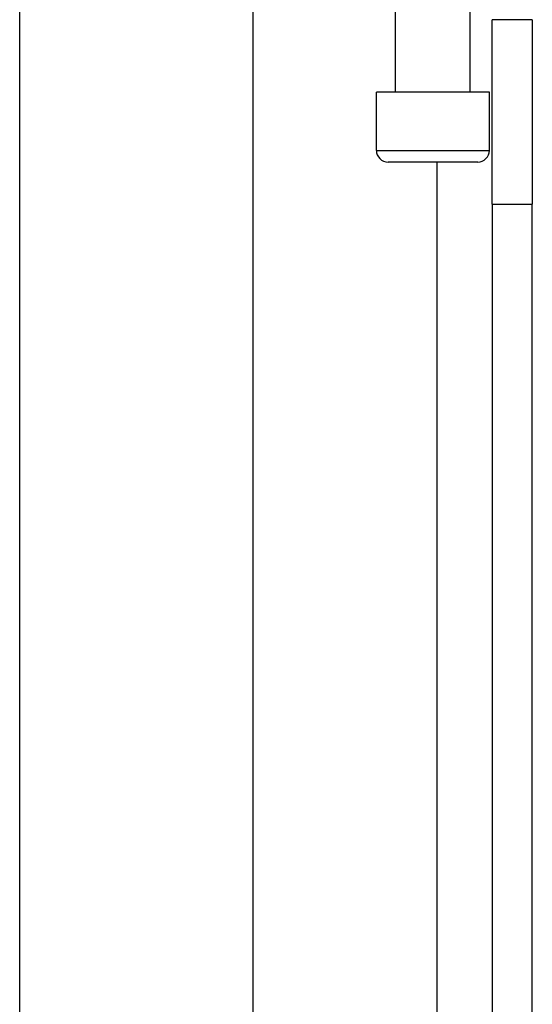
# Model space of a CAD drawing. Header units: inches. Extents: x 4 to 134, y 7 to 73.
# Tile 26 of 88: x 26.953 to 27.82, y 17.075 to 18.739. Entities that reach past the tile are written whole.
import ezdxf

# ---------------------------------------------------------------- set-up
doc = ezdxf.new("R2010")
doc.units = ezdxf.units.IN
doc.header["$MEASUREMENT"] = 0
doc.layers.add('Visible Edges(ANSI)', color=7, linetype='Continuous', lineweight=25)
doc.layers.add('Visible Tangent Edges(ANSI)', color=7, linetype='Continuous', lineweight=25)

msp = doc.modelspace()

# ---------------------------------------------------------------- linework, layer by layer
at = {"layer": 'Visible Edges(ANSI)'}
for p, q in [((26.9534, 16.5888), (26.9534, 19.5845)), ((27.3471, 18.7704), (27.3471, 16.5888)), ((27.5886, 18.6169), (27.5886, 18.7704)), ((27.7145, 18.6169), (27.7145, 18.7704)), ((27.8195, 18.7394), (27.7515, 18.7394)), ((27.7515, 18.4274), (27.7515, 18.7394)), ((27.8195, 18.7394), (27.8195, 18.4274)), ((27.747, 18.6169), (27.5561, 18.6169)), ((27.5561, 18.5185), (27.5561, 18.6169)), ((27.747, 18.5185), (27.747, 18.6169)), ((27.7273, 18.4988), (27.5758, 18.4988)), ((27.7515, 18.4274), (27.7515, 15.9314)), ((27.8195, 15.9314), (27.8195, 18.4274))]:
    msp.add_line(p, q, dxfattribs=at)
for centre, start, end in [((27.5758, 18.5185), 180, 270), ((27.7273, 18.5185), 270, 0)]:
    msp.add_arc(centre, 0.0197, start, end, dxfattribs=at)
at = {"layer": 'Visible Tangent Edges(ANSI)'}
for p, q in [((27.5561, 18.5185), (27.747, 18.5185)), ((27.6585, 18.4988), (27.6585, 15.9314)), ((27.7515, 18.4274), (27.8195, 18.4274))]:
    msp.add_line(p, q, dxfattribs=at)

doc.saveas('drawing.dxf')
